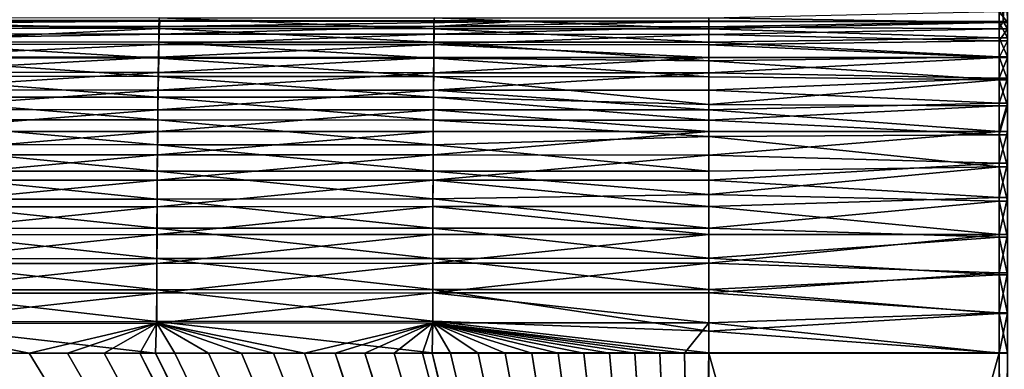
# Model space of a CAD drawing. Header units: metres. Extents: x -900 to 900, y -400 to 400.
# Tile 156 of 243: x -172 to 0, y 221 to 282. Entities that reach past the tile are written whole.
import ezdxf

# ---------------------------------------------------------------- set-up
doc = ezdxf.new("R2010")
doc.units = ezdxf.units.M

msp = doc.modelspace()

# ---------------------------------------------------------------- linework, layer by layer
at = {"layer": 'top'}
for points in [[(-0.734328, 294.453064, -341.548859), (-436.16037, 282.526184, -439.318207), (-0.734328, 281.912231, -444.318481)], [(-0.734328, 294.453064, -341.548859), (-0.734328, 281.912231, -444.318481), (-0.367164, 294.524323, -341.557587)], [(-0.367164, 294.524323, -341.557587), (-0.734328, 281.912231, -444.318481), (0, 281.912231, -444.318481)], [(0, 281.912231, -444.318481), (0, 294.387695, -341.540833), (-0.367164, 294.524323, -341.557587)], [(0, 281.912231, -444.318481), (0.734328, 281.912231, -444.318481), (0.367164, 294.524323, -341.557587)], [(0, 294.387695, -341.540833), (0, 281.912231, -444.318481), (0.367164, 294.524323, -341.557587)], [(-436.16037, 282.526184, -439.318207), (-243.616119, 282.115753, -442.661072), (-0.734328, 281.912231, -444.318481)], [(-147.64473, 280.701965, -460.404816), (-243.880829, 280.831604, -459.247711), (-243.79866, 282.737122, -453.956512)], [(-147.592819, 282.59903, -455.126678), (-147.64473, 280.701965, -460.404816), (-243.79866, 282.737122, -453.956512)], [(-99.55584, 280.665802, -460.740845), (-147.64473, 280.701965, -460.404816), (-147.592819, 282.59903, -455.126678)], [(-99.52784, 282.559448, -455.468018), (-99.55584, 280.665802, -460.740845), (-147.592819, 282.59903, -455.126678)], [(-51.480598, 280.656738, -460.860657), (-99.55584, 280.665802, -460.740845), (-99.52784, 282.559448, -455.468018)], [(-51.480598, 282.550995, -455.590149), (-51.480598, 280.656738, -460.860657), (-99.52784, 282.559448, -455.468018)], [(-0.734328, 283.677734, -451.457367), (-0.734328, 281.73056, -458.056976), (-51.480598, 282.550995, -455.590149)], [(-51.480598, 282.550995, -455.590149), (-0.734328, 281.73056, -458.056976), (-51.480598, 280.656738, -460.860657)], [(-0.734328, 281.73056, -458.056976), (-0.734328, 283.677734, -451.457367), (0.734328, 281.73056, -458.056976)], [(0.734328, 281.73056, -458.056976), (-0.734328, 283.677734, -451.457367), (0.734328, 283.677734, -451.457367)], [(-243.880829, 280.831604, -459.247711), (-147.64473, 280.701965, -460.404816), (-195.822052, 278.393402, -464.986938)], [(-243.720795, 281.230316, -447.895966), (-243.800171, 279.872437, -453.06662), (-147.545792, 281.086151, -449.080963)], [(-243.800171, 279.872437, -453.06662), (-147.595947, 279.733887, -454.238251), (-147.545792, 281.086151, -449.080963)], [(-147.49588, 281.969604, -443.851196), (-243.616119, 282.115753, -442.661072), (-243.720795, 281.230316, -447.895966)], [(-147.545792, 281.086151, -449.080963), (-147.49588, 281.969604, -443.851196), (-243.720795, 281.230316, -447.895966)], [(-0.734328, 281.912231, -444.318481), (-243.616119, 282.115753, -442.661072), (-147.49588, 281.969604, -443.851196)], [(-147.64473, 280.701965, -460.404816), (-147.695404, 278.342133, -465.493622), (-195.822052, 278.393402, -464.986938)], [(-99.583168, 278.310425, -465.82489), (-147.695404, 278.342133, -465.493622), (-147.64473, 280.701965, -460.404816)], [(-99.55584, 280.665802, -460.740845), (-99.583168, 278.310425, -465.82489), (-147.64473, 280.701965, -460.404816)], [(-147.545792, 281.086151, -449.080963), (-147.595947, 279.733887, -454.238251), (-99.5028, 281.044067, -449.428314)], [(-147.595947, 279.733887, -454.238251), (-99.529854, 279.694122, -454.5802), (-99.5028, 281.044067, -449.428314)], [(-85.230934, 281.919861, -444.2565), (-147.49588, 281.969604, -443.851196), (-147.545792, 281.086151, -449.080963)], [(-99.5028, 281.044067, -449.428314), (-85.230934, 281.919861, -444.2565), (-147.545792, 281.086151, -449.080963)], [(-147.49588, 281.969604, -443.851196), (-85.230934, 281.919861, -444.2565), (-0.734328, 281.912231, -444.318481)], [(-99.529854, 279.694122, -454.5802), (-51.480598, 281.028351, -449.568665), (-99.5028, 281.044067, -449.428314)], [(-51.480598, 279.680145, -454.719208), (-51.480598, 281.028351, -449.568665), (-99.529854, 279.694122, -454.5802)], [(-99.5028, 281.044067, -449.428314), (-51.480598, 281.912231, -444.318481), (-85.230934, 281.919861, -444.2565)], [(-51.480598, 281.028351, -449.568665), (-51.480598, 281.912231, -444.318481), (-99.5028, 281.044067, -449.428314)], [(-85.230934, 281.919861, -444.2565), (-51.480598, 281.912231, -444.318481), (-0.734328, 281.912231, -444.318481)], [(-51.480598, 281.912231, -444.318481), (-51.480598, 281.028351, -449.568665), (-0.734328, 281.912231, -444.318481)], [(-51.480598, 281.028351, -449.568665), (-0.734328, 280.630096, -451.298645), (-0.734328, 281.912231, -444.318481)], [(-0.734328, 281.73056, -458.056976), (-0.734328, 279.071777, -464.403412), (-51.480598, 280.656738, -460.860657)], [(-51.480598, 281.028351, -449.568665), (-51.480598, 279.680145, -454.719208), (-0.734328, 280.630096, -451.298645)], [(0, 281.912231, -444.318481), (-0.734328, 280.630096, -451.298645), (0.734328, 280.630096, -451.298645)], [(0, 281.912231, -444.318481), (-0.734328, 281.912231, -444.318481), (-0.734328, 280.630096, -451.298645)], [(-0.734328, 279.071777, -464.403412), (-0.734328, 281.73056, -458.056976), (0.734328, 279.071777, -464.403412)], [(0.734328, 279.071777, -464.403412), (-0.734328, 281.73056, -458.056976), (0.734328, 281.73056, -458.056976)], [(0.734328, 281.912231, -444.318481), (0, 281.912231, -444.318481), (0.734328, 280.630096, -451.298645)], [(-243.800171, 279.872437, -453.06662), (-243.878418, 278.058105, -458.104614), (-147.595947, 279.733887, -454.238251)], [(-243.878418, 278.058105, -458.104614), (-147.645386, 277.927612, -459.263794), (-147.595947, 279.733887, -454.238251)], [(-147.595947, 279.733887, -454.238251), (-147.645386, 277.927612, -459.263794), (-99.529854, 279.694122, -454.5802)], [(-147.645386, 277.927612, -459.263794), (-99.556511, 277.891113, -459.600677), (-99.529854, 279.694122, -454.5802)], [(-51.480598, 278.299469, -465.941437), (-99.583168, 278.310425, -465.82489), (-99.55584, 280.665802, -460.740845)], [(-99.556511, 277.891113, -459.600677), (-51.480598, 279.680145, -454.719208), (-99.529854, 279.694122, -454.5802)], [(-51.480598, 277.878326, -459.729095), (-51.480598, 279.680145, -454.719208), (-99.556511, 277.891113, -459.600677)], [(-51.480598, 280.656738, -460.860657), (-51.480598, 278.299469, -465.941437), (-99.55584, 280.665802, -460.740845)], [(-51.480598, 280.656738, -460.860657), (-0.734328, 279.071777, -464.403412), (-51.480598, 278.299469, -465.941437)], [(-51.480598, 279.680145, -454.719208), (-0.734328, 278.528534, -458.07724), (-0.734328, 280.630096, -451.298645)], [(-51.480598, 279.680145, -454.719208), (-51.480598, 277.878326, -459.729095), (-0.734328, 278.528534, -458.07724)], [(-0.734328, 279.071777, -464.403412), (-0.734328, 275.733459, -470.420227), (-51.480598, 278.299469, -465.941437)], [(0.734328, 278.528534, -458.07724), (0.734328, 280.630096, -451.298645), (-0.734328, 278.528534, -458.07724)], [(0.734328, 280.630096, -451.298645), (-0.734328, 280.630096, -451.298645), (-0.734328, 278.528534, -458.07724)], [(-0.734328, 275.733459, -470.420227), (-0.734328, 279.071777, -464.403412), (0.734328, 275.733459, -470.420227)], [(0.734328, 275.733459, -470.420227), (-0.734328, 279.071777, -464.403412), (0.734328, 279.071777, -464.403412)], [(-147.645386, 277.927612, -459.263794), (-243.878418, 278.058105, -458.104614), (-195.818375, 275.732666, -463.601074)], [(-195.822052, 278.393402, -464.986938), (-147.744354, 275.53598, -470.345093), (-195.887772, 275.580688, -469.843384)], [(-147.695404, 278.342133, -465.493622), (-147.744354, 275.53598, -470.345093), (-195.822052, 278.393402, -464.986938)], [(-147.693634, 275.680725, -464.10907), (-147.645386, 277.927612, -459.263794), (-195.818375, 275.732666, -463.601074)], [(-99.609573, 275.509644, -470.672363), (-147.744354, 275.53598, -470.345093), (-147.695404, 278.342133, -465.493622)], [(-99.583168, 278.310425, -465.82489), (-99.609573, 275.509644, -470.672363), (-147.695404, 278.342133, -465.493622)], [(-99.556511, 277.891113, -459.600677), (-147.645386, 277.927612, -459.263794), (-147.693634, 275.680725, -464.10907)], [(-99.582535, 275.648468, -464.441437), (-99.556511, 277.891113, -459.600677), (-147.693634, 275.680725, -464.10907)], [(-51.480598, 275.039917, -471.49823), (-99.609573, 275.509644, -470.672363), (-99.583168, 278.310425, -465.82489)], [(-51.480598, 278.299469, -465.941437), (-51.480598, 275.039917, -471.49823), (-99.583168, 278.310425, -465.82489)], [(-51.480598, 275.637238, -464.558502), (-99.556511, 277.891113, -459.600677), (-99.582535, 275.648468, -464.441437)], [(-51.480598, 275.637238, -464.558502), (-51.480598, 277.878326, -459.729095), (-99.556511, 277.891113, -459.600677)], [(-51.480598, 277.878326, -459.729095), (-0.734328, 275.637238, -464.558502), (-0.734328, 278.528534, -458.07724)], [(-51.480598, 278.299469, -465.941437), (-0.734328, 275.733459, -470.420227), (-51.480598, 275.039917, -471.49823)], [(-51.480598, 277.878326, -459.729095), (-51.480598, 275.637238, -464.558502), (-0.734328, 275.637238, -464.558502)], [(0.734328, 275.637238, -464.558502), (0.734328, 278.528534, -458.07724), (-0.734328, 275.637238, -464.558502)], [(0.734328, 278.528534, -458.07724), (-0.734328, 278.528534, -458.07724), (-0.734328, 275.637238, -464.558502)], [(-195.887772, 275.580688, -469.843384), (-147.791214, 272.309052, -474.922913), (-195.950668, 272.346191, -474.42511)], [(-147.744354, 275.53598, -470.345093), (-147.791214, 272.309052, -474.922913), (-195.887772, 275.580688, -469.843384)], [(-195.818375, 275.732666, -463.601074), (-195.880951, 273.054565, -468.225098), (-147.693634, 275.680725, -464.10907)], [(-195.880951, 273.054565, -468.225098), (-147.74025, 273.00885, -468.728394), (-147.693634, 275.680725, -464.10907)], [(-99.63485, 272.288879, -475.246948), (-147.791214, 272.309052, -474.922913), (-147.744354, 275.53598, -470.345093)], [(-99.609573, 275.509644, -470.672363), (-99.63485, 272.288879, -475.246948), (-147.744354, 275.53598, -470.345093)], [(-147.693634, 275.680725, -464.10907), (-147.74025, 273.00885, -468.728394), (-99.582535, 275.648468, -464.441437)], [(-147.74025, 273.00885, -468.728394), (-99.607681, 272.98172, -469.056915), (-99.582535, 275.648468, -464.441437)], [(-51.480598, 272.283295, -475.36142), (-99.63485, 272.288879, -475.246948), (-99.609573, 275.509644, -470.672363)], [(-51.480598, 275.039917, -471.49823), (-51.480598, 272.283295, -475.36142), (-99.609573, 275.509644, -470.672363)], [(-99.607681, 272.98172, -469.056915), (-51.480598, 275.637238, -464.558502), (-99.582535, 275.648468, -464.441437)], [(-51.480598, 272.974701, -469.169006), (-51.480598, 275.637238, -464.558502), (-99.607681, 272.98172, -469.056915)], [(-0.734328, 275.733459, -470.420227), (-0.734328, 271.755768, -476.034912), (-51.480598, 275.039917, -471.49823)], [(-51.480598, 275.637238, -464.558502), (-51.480598, 272.974701, -469.169006), (-0.734328, 275.637238, -464.558502)], [(-0.734328, 275.637238, -464.558502), (-51.480598, 272.974701, -469.169006), (-0.734328, 271.997101, -470.650787)], [(-0.734328, 271.755768, -476.034912), (-0.734328, 275.733459, -470.420227), (0.734328, 271.755768, -476.034912)], [(0.734328, 271.755768, -476.034912), (-0.734328, 275.733459, -470.420227), (0.734328, 275.733459, -470.420227)], [(0.734328, 271.997101, -470.650787), (0.734328, 275.637238, -464.558502), (-0.734328, 271.997101, -470.650787)], [(0.734328, 275.637238, -464.558502), (-0.734328, 275.637238, -464.558502), (-0.734328, 271.997101, -470.650787)], [(-51.480598, 275.039917, -471.49823), (-0.734328, 271.755768, -476.034912), (-51.480598, 272.283295, -475.36142)], [(-195.950668, 272.346191, -474.42511), (-147.835632, 268.689209, -479.193542), (-196.010284, 268.717926, -478.698578)], [(-147.791214, 272.309052, -474.922913), (-147.835632, 268.689209, -479.193542), (-195.950668, 272.346191, -474.42511)], [(-147.74025, 273.00885, -468.728394), (-195.880951, 273.054565, -468.225098), (-195.940842, 269.974884, -472.587585)], [(-147.784866, 269.936371, -473.087128), (-147.74025, 273.00885, -468.728394), (-195.940842, 269.974884, -472.587585)], [(-99.658813, 268.675903, -479.51532), (-147.835632, 268.689209, -479.193542), (-147.791214, 272.309052, -474.922913)], [(-99.63485, 272.288879, -475.246948), (-99.658813, 268.675903, -479.51532), (-147.791214, 272.309052, -474.922913)], [(-99.607681, 272.98172, -469.056915), (-147.74025, 273.00885, -468.728394), (-147.784866, 269.936371, -473.087128)], [(-99.631752, 269.9151, -473.412598), (-99.607681, 272.98172, -469.056915), (-147.784866, 269.936371, -473.087128)], [(-51.480598, 267.427307, -480.93576), (-99.658813, 268.675903, -479.51532), (-99.63485, 272.288879, -475.246948)], [(-51.480598, 272.283295, -475.36142), (-51.480598, 267.427307, -480.93576), (-99.63485, 272.288879, -475.246948)], [(-99.631752, 269.9151, -473.412598), (-51.480598, 272.974701, -469.169006), (-99.607681, 272.98172, -469.056915)], [(-51.480598, 269.911896, -473.523865), (-51.480598, 272.974701, -469.169006), (-99.631752, 269.9151, -473.412598)], [(-51.480598, 272.974701, -469.169006), (-51.480598, 269.911896, -473.523865), (-0.734328, 271.997101, -470.650787)], [(-0.734328, 271.755768, -476.034912), (-51.480598, 267.427307, -480.93576), (-51.480598, 272.283295, -475.36142)], [(-0.734328, 271.997101, -470.650787), (-51.480598, 269.911896, -473.523865), (-0.734328, 267.659607, -476.267914)], [(-0.734328, 271.755768, -476.034912), (-0.734328, 267.186676, -481.179779), (-51.480598, 267.427307, -480.93576)], [(0.734328, 267.659607, -476.267914), (0.734328, 271.997101, -470.650787), (-0.734328, 267.659607, -476.267914)], [(0.734328, 271.997101, -470.650787), (-0.734328, 271.997101, -470.650787), (-0.734328, 267.659607, -476.267914)], [(0.734328, 267.186676, -481.179779), (-0.734328, 267.186676, -481.179779), (-0.734328, 271.755768, -476.034912)], [(0.734328, 267.186676, -481.179779), (-0.734328, 271.755768, -476.034912), (0.734328, 271.755768, -476.034912)], [(-196.010284, 268.717926, -478.698578), (-147.877274, 264.704254, -483.123627), (-196.066162, 264.723907, -482.630188)], [(-147.835632, 268.689209, -479.193542), (-147.877274, 264.704254, -483.123627), (-196.010284, 268.717926, -478.698578)], [(-147.784866, 269.936371, -473.087128), (-195.940842, 269.974884, -472.587585), (-195.997604, 266.520264, -476.656555)], [(-147.827164, 266.489746, -477.153412), (-147.784866, 269.936371, -473.087128), (-195.997604, 266.520264, -476.656555)], [(-99.681282, 264.698425, -483.444122), (-147.877274, 264.704254, -483.123627), (-147.835632, 268.689209, -479.193542)], [(-99.658813, 268.675903, -479.51532), (-99.681282, 264.698425, -483.444122), (-147.835632, 268.689209, -479.193542)], [(-99.631752, 269.9151, -473.412598), (-147.784866, 269.936371, -473.087128), (-147.827164, 266.489746, -477.153412)], [(-99.654572, 266.475037, -477.476715), (-99.631752, 269.9151, -473.412598), (-147.827164, 266.489746, -477.153412)], [(-51.480598, 264.697327, -483.556458), (-99.681282, 264.698425, -483.444122), (-99.658813, 268.675903, -479.51532)], [(-51.480598, 267.427307, -480.93576), (-51.480598, 264.697327, -483.556458), (-99.658813, 268.675903, -479.51532)], [(-51.480598, 266.473236, -477.588501), (-99.631752, 269.9151, -473.412598), (-99.654572, 266.475037, -477.476715)], [(-51.480598, 266.473236, -477.588501), (-51.480598, 269.911896, -473.523865), (-99.631752, 269.9151, -473.412598)], [(-51.480598, 269.911896, -473.523865), (-51.480598, 266.473236, -477.588501), (-0.734328, 267.659607, -476.267914)], [(-0.734328, 267.659607, -476.267914), (-51.480598, 266.473236, -477.588501), (-0.734328, 262.686035, -481.330536)], [(-0.734328, 267.186676, -481.179779), (-51.480598, 264.697327, -483.556458), (-51.480598, 267.427307, -480.93576)], [(-0.734328, 267.186676, -481.179779), (-0.734328, 262.081238, -485.792908), (-51.480598, 264.697327, -483.556458)], [(0.734328, 262.686035, -481.330536), (0.734328, 267.659607, -476.267914), (-0.734328, 262.686035, -481.330536)], [(0.734328, 267.659607, -476.267914), (-0.734328, 267.659607, -476.267914), (-0.734328, 262.686035, -481.330536)], [(0.734328, 262.081238, -485.792908), (-0.734328, 262.081238, -485.792908), (0.734328, 267.186676, -481.179779)], [(-0.734328, 262.081238, -485.792908), (-0.734328, 267.186676, -481.179779), (0.734328, 267.186676, -481.179779)], [(-147.827164, 266.489746, -477.153412), (-195.997604, 266.520264, -476.656555), (-196.050812, 262.717346, -480.400024)], [(-147.866806, 262.695526, -480.895416), (-147.827164, 266.489746, -477.153412), (-196.050812, 262.717346, -480.400024)], [(-99.654572, 266.475037, -477.476715), (-147.827164, 266.489746, -477.153412), (-147.866806, 262.695526, -480.895416)], [(-99.675964, 262.687897, -481.217529), (-99.654572, 266.475037, -477.476715), (-147.866806, 262.695526, -480.895416)], [(-51.480598, 262.686035, -481.330536), (-99.654572, 266.475037, -477.476715), (-99.675964, 262.687897, -481.217529)], [(-51.480598, 262.686035, -481.330536), (-51.480598, 266.473236, -477.588501), (-99.654572, 266.475037, -477.476715)], [(-51.480598, 266.473236, -477.588501), (-51.480598, 262.686035, -481.330536), (-0.734328, 262.686035, -481.330536)], [(-196.066162, 264.723907, -482.630188), (-147.915787, 260.383484, -486.681152), (-196.117828, 260.393433, -486.187958)], [(-147.877274, 264.704254, -483.123627), (-147.915787, 260.383484, -486.681152), (-196.066162, 264.723907, -482.630188)], [(-99.702065, 260.385559, -487.001526), (-147.915787, 260.383484, -486.681152), (-147.877274, 264.704254, -483.123627)], [(-99.681282, 264.698425, -483.444122), (-99.702065, 260.385559, -487.001526), (-147.877274, 264.704254, -483.123627)], [(-51.480598, 261.814178, -486.007629), (-99.702065, 260.385559, -487.001526), (-99.681282, 264.698425, -483.444122)], [(-51.480598, 264.697327, -483.556458), (-51.480598, 261.814178, -486.007629), (-99.681282, 264.698425, -483.444122)], [(-0.734328, 262.081238, -485.792908), (-51.480598, 261.814178, -486.007629), (-51.480598, 264.697327, -483.556458)], [(-196.050812, 262.717346, -480.400024), (-196.100006, 258.594147, -483.787537), (-147.866806, 262.695526, -480.895416)], [(-196.100006, 258.594147, -483.787537), (-147.903488, 258.581543, -484.282715), (-147.866806, 262.695526, -480.895416)], [(-147.866806, 262.695526, -480.895416), (-147.903488, 258.581543, -484.282715), (-99.675964, 262.687897, -481.217529)], [(-147.903488, 258.581543, -484.282715), (-99.695755, 258.581421, -484.604675), (-99.675964, 262.687897, -481.217529)], [(-51.480598, 261.814178, -486.007629), (-51.480598, 255.777634, -490.275421), (-99.702065, 260.385559, -487.001526)], [(-99.695755, 258.581421, -484.604675), (-51.480598, 262.686035, -481.330536), (-99.675964, 262.687897, -481.217529)], [(-51.480598, 258.580444, -484.720184), (-51.480598, 262.686035, -481.330536), (-99.695755, 258.581421, -484.604675)], [(-0.734328, 262.686035, -481.330536), (-51.480598, 262.686035, -481.330536), (-51.480598, 258.580444, -484.720184)], [(-0.734328, 262.686035, -481.330536), (-51.480598, 258.580444, -484.720184), (-0.734328, 257.146729, -485.767029)], [(-0.734328, 262.081238, -485.792908), (-0.734328, 256.500977, -489.818665), (-51.480598, 261.814178, -486.007629)], [(-0.734328, 256.500977, -489.818665), (-51.480598, 255.777634, -490.275421), (-51.480598, 261.814178, -486.007629)], [(0.734328, 257.146729, -485.767029), (0.734328, 262.686035, -481.330536), (-0.734328, 257.146729, -485.767029)], [(0.734328, 262.686035, -481.330536), (-0.734328, 262.686035, -481.330536), (-0.734328, 257.146729, -485.767029)], [(-0.734328, 256.500977, -489.818665), (-0.734328, 262.081238, -485.792908), (0.734328, 256.500977, -489.818665)], [(-0.734328, 262.081238, -485.792908), (0.734328, 262.081238, -485.792908), (0.734328, 256.500977, -489.818665)], [(-196.117828, 260.393433, -486.187958), (-147.950897, 255.761642, -489.840424), (-196.164917, 255.76152, -489.346008)], [(-147.915787, 260.383484, -486.681152), (-147.950897, 255.761642, -489.840424), (-196.117828, 260.393433, -486.187958)], [(-99.721016, 255.771912, -490.161804), (-147.950897, 255.761642, -489.840424), (-147.915787, 260.383484, -486.681152)], [(-99.702065, 260.385559, -487.001526), (-99.721016, 255.771912, -490.161804), (-147.915787, 260.383484, -486.681152)], [(-51.480598, 255.777634, -490.275421), (-99.721016, 255.771912, -490.161804), (-99.702065, 260.385559, -487.001526)], [(-196.100006, 258.594147, -483.787537), (-196.144836, 254.183884, -486.794464), (-147.903488, 258.581543, -484.282715)], [(-196.144836, 254.183884, -486.794464), (-147.93692, 254.180862, -487.290802), (-147.903488, 258.581543, -484.282715)], [(-147.903488, 258.581543, -484.282715), (-147.93692, 254.180862, -487.290802), (-99.695755, 258.581421, -484.604675)], [(-147.93692, 254.180862, -487.290802), (-99.713806, 254.188568, -487.613739), (-99.695755, 258.581421, -484.604675)], [(-99.713806, 254.188568, -487.613739), (-51.480598, 258.580444, -484.720184), (-99.695755, 258.581421, -484.604675)], [(-99.713806, 254.188568, -487.613739), (-51.480598, 254.189133, -487.730499), (-51.480598, 258.580444, -484.720184)], [(-51.480598, 258.580444, -484.720184), (-51.480598, 254.189133, -487.730499), (-0.734328, 257.146729, -485.767029)], [(-0.734328, 257.146729, -485.767029), (-51.480598, 254.189133, -487.730499), (-0.734328, 251.12001, -489.514679)], [(0.734328, 251.12001, -489.514679), (0.734328, 257.146729, -485.767029), (-0.734328, 251.12001, -489.514679)], [(0.734328, 257.146729, -485.767029), (-0.734328, 257.146729, -485.767029), (-0.734328, 251.12001, -489.514679)], [(-196.164917, 255.76152, -489.346008), (-147.98233, 250.874863, -492.577179), (-196.207047, 250.864456, -492.080078)], [(-147.950897, 255.761642, -489.840424), (-147.98233, 250.874863, -492.577179), (-196.164917, 255.76152, -489.346008)], [(-99.737991, 250.893524, -492.900757), (-147.98233, 250.874863, -492.577179), (-147.950897, 255.761642, -489.840424)], [(-99.721016, 255.771912, -490.161804), (-99.737991, 250.893524, -492.900757), (-147.950897, 255.761642, -489.840424)], [(-51.480598, 251.655655, -492.627533), (-99.737991, 250.893524, -492.900757), (-99.721016, 255.771912, -490.161804)], [(-51.480598, 255.777634, -490.275421), (-51.480598, 251.655655, -492.627533), (-99.721016, 255.771912, -490.161804)], [(-51.480598, 255.777634, -490.275421), (-0.734328, 256.500977, -489.818665), (-51.480598, 251.655655, -492.627533)], [(-0.734328, 256.500977, -489.818665), (-0.734328, 250.513062, -493.208588), (-51.480598, 251.655655, -492.627533)], [(-0.734328, 250.513062, -493.208588), (-0.734328, 256.500977, -489.818665), (0.734328, 250.513062, -493.208588)], [(-0.734328, 256.500977, -489.818665), (0.734328, 256.500977, -489.818665), (0.734328, 250.513062, -493.208588)], [(-196.144836, 254.183884, -486.794464), (-196.184967, 249.521164, -489.397705), (-147.93692, 254.180862, -487.290802)], [(-196.184967, 249.521164, -489.397705), (-147.966843, 249.527939, -489.896576), (-147.93692, 254.180862, -487.290802)], [(-147.93692, 254.180862, -487.290802), (-147.966843, 249.527939, -489.896576), (-99.713806, 254.188568, -487.613739)], [(-147.966843, 249.527939, -489.896576), (-99.729965, 249.543625, -490.221619), (-99.713806, 254.188568, -487.613739)], [(-99.729965, 249.543625, -490.221619), (-51.480598, 249.547028, -490.337524), (-99.713806, 254.188568, -487.613739)], [(-51.480598, 249.547028, -490.337524), (-51.480598, 254.189133, -487.730499), (-99.713806, 254.188568, -487.613739)], [(-51.480598, 254.189133, -487.730499), (-51.480598, 249.547028, -490.337524), (-0.734328, 251.12001, -489.514679)], [(-51.480598, 251.655655, -492.627533), (-51.480598, 245.797989, -495.308838), (-99.737991, 250.893524, -492.900757)], [(-51.480598, 251.655655, -492.627533), (-0.734328, 250.513062, -493.208588), (-51.480598, 245.797989, -495.308838)], [(-196.207047, 250.864456, -492.080078), (-148.009827, 245.759293, -494.867157), (-196.243881, 245.738586, -494.365845)], [(-147.98233, 250.874863, -492.577179), (-148.009827, 245.759293, -494.867157), (-196.207047, 250.864456, -492.080078)], [(-99.752846, 245.786362, -495.194183), (-148.009827, 245.759293, -494.867157), (-147.98233, 250.874863, -492.577179)], [(-99.737991, 250.893524, -492.900757), (-99.752846, 245.786362, -495.194183), (-147.98233, 250.874863, -492.577179)], [(-51.480598, 245.797989, -495.308838), (-99.752846, 245.786362, -495.194183), (-99.737991, 250.893524, -492.900757)], [(-0.734328, 251.12001, -489.514679), (-51.480598, 249.547028, -490.337524), (-0.734328, 244.691086, -492.520508)], [(-0.734328, 250.513062, -493.208588), (-0.734328, 244.189697, -495.921814), (-51.480598, 245.797989, -495.308838)], [(0.734328, 244.691086, -492.520508), (0.734328, 251.12001, -489.514679), (-0.734328, 244.691086, -492.520508)], [(0.734328, 251.12001, -489.514679), (-0.734328, 251.12001, -489.514679), (-0.734328, 244.691086, -492.520508)], [(-0.734328, 244.189697, -495.921814), (-0.734328, 250.513062, -493.208588), (0.734328, 244.189697, -495.921814)], [(-0.734328, 250.513062, -493.208588), (0.734328, 250.513062, -493.208588), (0.734328, 244.189697, -495.921814)], [(-196.184967, 249.521164, -489.397705), (-196.220032, 244.640594, -491.574066), (-147.966843, 249.527939, -489.896576)], [(-196.220032, 244.640594, -491.574066), (-147.993027, 244.657166, -492.076965), (-147.966843, 249.527939, -489.896576)], [(-147.993027, 244.657166, -492.076965), (-99.74411, 244.680878, -492.405304), (-99.729965, 249.543625, -490.221619)], [(-147.966843, 249.527939, -489.896576), (-147.993027, 244.657166, -492.076965), (-99.729965, 249.543625, -490.221619)], [(-99.74411, 244.680878, -492.405304), (-51.480598, 244.691086, -492.520508), (-99.729965, 249.543625, -490.221619)], [(-99.729965, 249.543625, -490.221619), (-51.480598, 244.691086, -492.520508), (-51.480598, 249.547028, -490.337524)], [(-51.480598, 249.547028, -490.337524), (-51.480598, 244.691086, -492.520508), (-0.734328, 244.691086, -492.520508)], [(-196.243881, 245.738586, -494.365845), (-148.033127, 240.453751, -496.68869), (-196.27507, 240.422913, -496.18158)], [(-196.249725, 239.5793, -493.302917), (-148.015213, 239.60553, -493.81134), (-147.993027, 244.657166, -492.076965)], [(-196.220032, 244.640594, -491.574066), (-196.249725, 239.5793, -493.302917), (-147.993027, 244.657166, -492.076965)], [(-148.009827, 245.759293, -494.867157), (-148.033127, 240.453751, -496.68869), (-196.243881, 245.738586, -494.365845)], [(-99.765442, 240.48909, -497.020447), (-148.033127, 240.453751, -496.68869), (-148.009827, 245.759293, -494.867157)], [(-148.015213, 239.60553, -493.81134), (-99.74411, 244.680878, -492.405304), (-147.993027, 244.657166, -492.076965)], [(-148.015213, 239.60553, -493.81134), (-99.756104, 239.637115, -494.144196), (-99.74411, 244.680878, -492.405304)], [(-99.752846, 245.786362, -495.194183), (-99.765442, 240.48909, -497.020447), (-148.009827, 245.759293, -494.867157)], [(-51.480598, 240.504913, -497.140625), (-99.765442, 240.48909, -497.020447), (-99.752846, 245.786362, -495.194183)], [(-99.756104, 239.637115, -494.144196), (-51.480598, 244.691086, -492.520508), (-99.74411, 244.680878, -492.405304)], [(-51.480598, 239.659927, -494.262085), (-51.480598, 244.691086, -492.520508), (-99.756104, 239.637115, -494.144196)], [(-51.480598, 245.797989, -495.308838), (-51.480598, 240.504913, -497.140625), (-99.752846, 245.786362, -495.194183)], [(-51.480598, 245.797989, -495.308838), (-0.734328, 244.189697, -495.921814), (-51.480598, 240.504913, -497.140625)], [(-0.734328, 244.691086, -492.520508), (-51.480598, 244.691086, -492.520508), (-51.480598, 239.659927, -494.262085)], [(-0.734328, 244.691086, -492.520508), (-51.480598, 239.659927, -494.262085), (-0.734328, 237.950821, -494.742035)], [(0.734328, 237.950821, -494.742035), (0.734328, 244.691086, -492.520508), (-0.734328, 237.950821, -494.742035)], [(0.734328, 244.691086, -492.520508), (-0.734328, 244.691086, -492.520508), (-0.734328, 237.950821, -494.742035)], [(-0.734328, 244.189697, -495.921814), (-0.734328, 237.607071, -497.925629), (-51.480598, 240.504913, -497.140625)], [(-0.734328, 237.607071, -497.925629), (-0.734328, 244.189697, -495.921814), (0.734328, 237.607071, -497.925629)], [(-0.734328, 244.189697, -495.921814), (0.734328, 244.189697, -495.921814), (0.734328, 237.607071, -497.925629)], [(-196.27507, 240.422913, -496.18158), (-148.052063, 235.00769, -498.030457), (-196.300385, 234.967087, -497.515991)], [(-148.033127, 240.453751, -496.68869), (-148.052063, 235.00769, -498.030457), (-196.27507, 240.422913, -496.18158)], [(-196.273834, 234.384567, -494.573486), (-148.015213, 239.60553, -493.81134), (-196.249725, 239.5793, -493.302917)], [(-196.273834, 234.384567, -494.573486), (-148.033249, 234.42009, -495.088898), (-148.015213, 239.60553, -493.81134)], [(-99.775696, 235.05101, -498.368195), (-148.052063, 235.00769, -498.030457), (-148.033127, 240.453751, -496.68869)], [(-148.033249, 234.42009, -495.088898), (-99.756104, 239.637115, -494.144196), (-148.015213, 239.60553, -493.81134)], [(-99.756104, 239.637115, -494.144196), (-148.033249, 234.42009, -495.088898), (-99.765869, 234.459259, -495.427429)], [(-99.765442, 240.48909, -497.020447), (-99.775696, 235.05101, -498.368195), (-148.033127, 240.453751, -496.68869)], [(-51.480598, 235.069946, -498.492584), (-99.775696, 235.05101, -498.368195), (-99.765442, 240.48909, -497.020447)], [(-99.765869, 234.459259, -495.427429), (-51.480598, 234.493591, -495.548401), (-51.480598, 239.659927, -494.262085)], [(-99.765869, 234.459259, -495.427429), (-51.480598, 239.659927, -494.262085), (-99.756104, 239.637115, -494.144196)], [(-51.480598, 240.504913, -497.140625), (-51.480598, 235.069946, -498.492584), (-99.765442, 240.48909, -497.020447)], [(-51.480598, 240.504913, -497.140625), (-0.734328, 237.607071, -497.925629), (-51.480598, 235.069946, -498.492584)], [(-51.480598, 239.659927, -494.262085), (-51.480598, 234.493591, -495.548401), (-0.734328, 237.950821, -494.742035)], [(-0.734328, 237.950821, -494.742035), (-51.480598, 234.493591, -495.548401), (-0.734328, 230.994522, -496.147827)], [(0.734328, 230.994522, -496.147827), (0.734328, 237.950821, -494.742035), (-0.734328, 230.994522, -496.147827)], [(0.734328, 237.950821, -494.742035), (-0.734328, 237.950821, -494.742035), (-0.734328, 230.994522, -496.147827)], [(-0.734328, 237.607071, -497.925629), (-0.734328, 230.844467, -499.195892), (-51.480598, 235.069946, -498.492584)], [(-0.734328, 230.844467, -499.195892), (-0.734328, 237.607071, -497.925629), (0.734328, 230.844467, -499.195892)], [(-0.734328, 237.607071, -497.925629), (0.734328, 237.607071, -497.925629), (0.734328, 230.844467, -499.195892)], [(-196.300385, 234.967087, -497.515991), (-148.066498, 229.473236, -498.883636), (-196.319656, 229.423492, -498.360382)], [(-148.052063, 235.00769, -498.030457), (-148.066498, 229.473236, -498.883636), (-196.300385, 234.967087, -497.515991)], [(-196.292191, 229.106262, -495.377472), (-148.033249, 234.42009, -495.088898), (-196.273834, 234.384567, -494.573486)], [(-148.046997, 229.150482, -495.901245), (-148.033249, 234.42009, -495.088898), (-196.292191, 229.106262, -495.377472)], [(-99.783524, 229.524017, -499.228546), (-148.066498, 229.473236, -498.883636), (-148.052063, 235.00769, -498.030457)], [(-99.775696, 235.05101, -498.368195), (-99.783524, 229.524017, -499.228546), (-148.052063, 235.00769, -498.030457)], [(-148.033249, 234.42009, -495.088898), (-148.046997, 229.150482, -495.901245), (-99.765869, 234.459259, -495.427429)], [(-99.765869, 234.459259, -495.427429), (-148.046997, 229.150482, -495.901245), (-99.773323, 229.196762, -496.246613)], [(-51.480598, 227.750671, -499.524902), (-99.783524, 229.524017, -499.228546), (-99.775696, 235.05101, -498.368195)], [(-51.480598, 235.069946, -498.492584), (-51.480598, 227.750671, -499.524902), (-99.775696, 235.05101, -498.368195)], [(-99.773323, 229.196762, -496.246613), (-51.480598, 229.23317, -496.369232), (-99.765869, 234.459259, -495.427429)], [(-51.480598, 229.23317, -496.369232), (-51.480598, 234.493591, -495.548401), (-99.765869, 234.459259, -495.427429)], [(-51.480598, 235.069946, -498.492584), (-0.734328, 230.844467, -499.195892), (-51.480598, 227.750671, -499.524902)], [(-51.480598, 234.493591, -495.548401), (-51.480598, 229.23317, -496.369232), (-0.734328, 230.994522, -496.147827)], [(-0.734328, 230.994522, -496.147827), (-51.480598, 229.23317, -496.369232), (-0.734328, 223.920547, -496.718018)], [(-0.734328, 230.844467, -499.195892), (-0.734328, 223.983383, -499.717346), (-51.480598, 227.750671, -499.524902)], [(0.734328, 223.920547, -496.718018), (0.734328, 230.994522, -496.147827), (-0.734328, 223.920547, -496.718018)], [(0.734328, 230.994522, -496.147827), (-0.734328, 230.994522, -496.147827), (-0.734328, 223.920547, -496.718018)], [(-0.734328, 223.983383, -499.717346), (-0.734328, 230.844467, -499.195892), (0.734328, 223.983383, -499.717346)], [(-0.734328, 230.844467, -499.195892), (0.734328, 230.844467, -499.195892), (0.734328, 223.983383, -499.717346)], [(-196.53624, 223.843063, -498.702637), (-196.319656, 229.423492, -498.360382), (-148.24852, 223.902283, -499.237854)], [(-196.319656, 229.423492, -498.360382), (-148.066498, 229.473236, -498.883636), (-148.24852, 223.902283, -499.237854)], [(-196.292191, 229.106262, -495.377472), (-170.330551, 223.921631, -496.034607), (-148.046997, 229.150482, -495.901245)], [(-196.292191, 229.106262, -495.377472), (-177.227066, 223.916687, -495.958771), (-170.330551, 223.921631, -496.034607)], [(-170.330551, 223.921631, -496.034607), (-163.653763, 223.925415, -496.104797), (-148.046997, 229.150482, -495.901245)], [(-148.046997, 229.150482, -495.901245), (-163.653763, 223.925415, -496.104797), (-157.245605, 223.928207, -496.169067)], [(-157.245605, 223.928207, -496.169067), (-150.969315, 223.930222, -496.229004), (-148.046997, 229.150482, -495.901245)], [(-150.969315, 223.930222, -496.229004), (-144.895065, 223.931534, -496.284088), (-148.046997, 229.150482, -495.901245)], [(-148.24852, 223.902283, -499.237854), (-148.066498, 229.473236, -498.883636), (-99.888733, 223.959961, -499.592224)], [(-148.066498, 229.473236, -498.883636), (-99.783524, 229.524017, -499.228546), (-99.888733, 223.959961, -499.592224)], [(-148.046997, 229.150482, -495.901245), (-122.176949, 223.932129, -496.463501), (-99.773323, 229.196762, -496.246613)], [(-148.046997, 229.150482, -495.901245), (-144.895065, 223.931534, -496.284088), (-139.012238, 223.932297, -496.334656)], [(-139.012238, 223.932297, -496.334656), (-133.239151, 223.932587, -496.381531), (-148.046997, 229.150482, -495.901245)], [(-133.239151, 223.932587, -496.381531), (-127.641586, 223.93251, -496.424286), (-148.046997, 229.150482, -495.901245)], [(-148.046997, 229.150482, -495.901245), (-127.641586, 223.93251, -496.424286), (-122.176949, 223.932129, -496.463501)], [(-122.176949, 223.932129, -496.463501), (-116.845192, 223.931503, -496.499237), (-99.773323, 229.196762, -496.246613)], [(-99.773323, 229.196762, -496.246613), (-116.845192, 223.931503, -496.499237), (-111.634109, 223.93071, -496.531738)], [(-111.634109, 223.93071, -496.531738), (-106.536087, 223.929779, -496.561157), (-99.773323, 229.196762, -496.246613)], [(-106.536087, 223.929779, -496.561157), (-101.537613, 223.928757, -496.587677), (-99.773323, 229.196762, -496.246613)], [(-99.773323, 229.196762, -496.246613), (-101.537613, 223.928757, -496.587677), (-96.642334, 223.927689, -496.611389)], [(-99.888733, 223.959961, -499.592224), (-99.783524, 229.524017, -499.228546), (-51.480598, 223.983383, -499.717346)], [(-99.783524, 229.524017, -499.228546), (-51.480598, 227.750671, -499.524902), (-51.480598, 223.983383, -499.717346)], [(-51.480598, 229.23317, -496.369232), (-99.773323, 229.196762, -496.246613), (-55.760403, 223.920654, -496.71701)], [(-96.642334, 223.927689, -496.611389), (-91.833, 223.92662, -496.632477), (-99.773323, 229.196762, -496.246613)], [(-91.833, 223.92662, -496.632477), (-87.08905, 223.925552, -496.651093), (-99.773323, 229.196762, -496.246613)], [(-99.773323, 229.196762, -496.246613), (-87.08905, 223.925552, -496.651093), (-82.422638, 223.92453, -496.667236)], [(-82.422638, 223.92453, -496.667236), (-77.854004, 223.923599, -496.680969), (-99.773323, 229.196762, -496.246613)], [(-77.854004, 223.923599, -496.680969), (-73.337585, 223.922745, -496.692444), (-99.773323, 229.196762, -496.246613)], [(-99.773323, 229.196762, -496.246613), (-73.337585, 223.922745, -496.692444), (-68.871628, 223.921997, -496.701752)], [(-68.871628, 223.921997, -496.701752), (-64.454468, 223.921387, -496.708923), (-99.773323, 229.196762, -496.246613)], [(-64.454468, 223.921387, -496.708923), (-60.084557, 223.920929, -496.713989), (-99.773323, 229.196762, -496.246613)], [(-99.773323, 229.196762, -496.246613), (-60.084557, 223.920929, -496.713989), (-55.760403, 223.920654, -496.71701)], [(-51.480598, 223.920547, -496.718018), (-51.480598, 229.23317, -496.369232), (-55.760403, 223.920654, -496.71701)], [(-51.480598, 229.23317, -496.369232), (-51.480598, 223.920547, -496.718018), (-0.734328, 223.920547, -496.718018)], [(-51.480598, 227.750671, -499.524902), (-0.734328, 223.983383, -499.717346), (-51.480598, 223.983383, -499.717346)], [(-520.393921, 188.45813, -493.390167), (-437.335358, 223.870071, -494.717072), (-62.849209, 35.558052, -503.495331)], [(-62.849209, 35.558052, -503.495331), (-437.335358, 223.870071, -494.717072), (-62.116249, 37.232742, -503.495331)], [(-437.335358, 223.870071, -494.717072), (-341.090759, 223.79567, -496.466583), (-62.116249, 37.232742, -503.495331)], [(-224.860184, 223.857224, -495.351349), (-234.052185, 223.84288, -495.219543), (-59.888885, 39.988377, -500.496002)], [(-216.064621, 223.870514, -495.47348), (-224.860184, 223.857224, -495.351349), (-59.888885, 39.988377, -500.496002)], [(-207.658188, 223.882553, -495.586273), (-216.064621, 223.870514, -495.47348), (-59.888885, 39.988377, -500.496002)], [(-59.888885, 39.988377, -500.496002), (-199.592087, 223.893265, -495.690674), (-207.658188, 223.882553, -495.586273)], [(-191.833008, 223.902557, -495.787354), (-199.592087, 223.893265, -495.690674), (-59.888885, 39.988377, -500.496002)], [(-148.24852, 223.902283, -499.237854), (-58.54258, 41.33704, -503.495331), (-196.53624, 223.843063, -498.702637)], [(-184.385513, 223.91037, -495.876526), (-191.833008, 223.902557, -495.787354), (-58.541344, 41.173954, -500.496002)], [(-58.541344, 41.173954, -500.496002), (-191.833008, 223.902557, -495.787354), (-59.888885, 39.988377, -500.496002)], [(-177.227066, 223.916687, -495.958771), (-184.385513, 223.91037, -495.876526), (-58.541344, 41.173954, -500.496002)], [(-170.330551, 223.921631, -496.034607), (-177.227066, 223.916687, -495.958771), (-58.541344, 41.173954, -500.496002)], [(-163.653763, 223.925415, -496.104797), (-170.330551, 223.921631, -496.034607), (-58.541344, 41.173954, -500.496002)], [(-58.541344, 41.173954, -500.496002), (-157.245605, 223.928207, -496.169067), (-163.653763, 223.925415, -496.104797)], [(-150.969315, 223.930222, -496.229004), (-157.245605, 223.928207, -496.169067), (-58.541344, 41.173954, -500.496002)], [(-144.895065, 223.931534, -496.284088), (-150.969315, 223.930222, -496.229004), (-57.080242, 42.138466, -500.496002)], [(-57.080242, 42.138466, -500.496002), (-150.969315, 223.930222, -496.229004), (-58.541344, 41.173954, -500.496002)], [(-99.888733, 223.959961, -499.592224), (-56.984638, 42.293407, -503.495331), (-148.24852, 223.902283, -499.237854)], [(-56.984638, 42.293407, -503.495331), (-58.54258, 41.33704, -503.495331), (-148.24852, 223.902283, -499.237854)], [(-139.012238, 223.932297, -496.334656), (-144.895065, 223.931534, -496.284088), (-57.080242, 42.138466, -500.496002)], [(-133.239151, 223.932587, -496.381531), (-139.012238, 223.932297, -496.334656), (-57.080242, 42.138466, -500.496002)], [(-127.641586, 223.93251, -496.424286), (-133.239151, 223.932587, -496.381531), (-57.080242, 42.138466, -500.496002)], [(-57.080242, 42.138466, -500.496002), (-122.176949, 223.932129, -496.463501), (-127.641586, 223.93251, -496.424286)], [(-116.845192, 223.931503, -496.499237), (-122.176949, 223.932129, -496.463501), (-57.080242, 42.138466, -500.496002)], [(-111.634109, 223.93071, -496.531738), (-116.845192, 223.931503, -496.499237), (-55.274639, 42.941269, -500.496002)], [(-55.274639, 42.941269, -500.496002), (-116.845192, 223.931503, -496.499237), (-57.080242, 42.138466, -500.496002)], [(-106.536087, 223.929779, -496.561157), (-111.634109, 223.93071, -496.531738), (-53.680698, 43.358025, -500.496002)], [(-53.680698, 43.358025, -500.496002), (-111.634109, 223.93071, -496.531738), (-55.274639, 42.941269, -500.496002)], [(-101.537613, 223.928757, -496.587677), (-106.536087, 223.929779, -496.561157), (-53.680698, 43.358025, -500.496002)], [(-96.642334, 223.927689, -496.611389), (-101.537613, 223.928757, -496.587677), (-53.680698, 43.358025, -500.496002)], [(-51.480598, 223.983383, -499.717346), (-55.299904, 43.002987, -503.495331), (-99.888733, 223.959961, -499.592224)], [(-55.299904, 43.002987, -503.495331), (-56.984638, 42.293407, -503.495331), (-99.888733, 223.959961, -499.592224)], [(-53.680698, 43.358025, -500.496002), (-91.833, 223.92662, -496.632477), (-96.642334, 223.927689, -496.611389)], [(-87.08905, 223.925552, -496.651093), (-91.833, 223.92662, -496.632477), (-53.680698, 43.358025, -500.496002)], [(-82.422638, 223.92453, -496.667236), (-87.08905, 223.925552, -496.651093), (-53.660591, 43.360207, -500.496033)], [(-53.660591, 43.360207, -500.496033), (-87.08905, 223.925552, -496.651093), (-53.680698, 43.358025, -500.496002)], [(-77.854004, 223.923599, -496.680969), (-82.422638, 223.92453, -496.667236), (-53.360977, 43.414993, -500.495972)], [(-53.360977, 43.414993, -500.495972), (-82.422638, 223.92453, -496.667236), (-53.660591, 43.360207, -500.496033)], [(-73.337585, 223.922745, -496.692444), (-77.854004, 223.923599, -496.680969), (-53.131207, 43.48317, -500.495178)], [(-53.131207, 43.48317, -500.495178), (-77.854004, 223.923599, -496.680969), (-53.360977, 43.414993, -500.495972)], [(-68.871628, 223.921997, -496.701752), (-73.337585, 223.922745, -496.692444), (-52.836502, 43.559433, -500.494293)], [(-52.836502, 43.559433, -500.494293), (-73.337585, 223.922745, -496.692444), (-53.131207, 43.48317, -500.495178)], [(-64.454468, 223.921387, -496.708923), (-68.871628, 223.921997, -496.701752), (-52.557301, 43.597996, -500.49411)], [(-52.557301, 43.597996, -500.49411), (-68.871628, 223.921997, -496.701752), (-52.836502, 43.559433, -500.494293)], [(-60.084557, 223.920929, -496.713989), (-64.454468, 223.921387, -496.708923), (-52.290054, 43.616985, -500.494202)], [(-52.290054, 43.616985, -500.494202), (-64.454468, 223.921387, -496.708923), (-52.557301, 43.597996, -500.49411)], [(-55.760403, 223.920654, -496.71701), (-60.084557, 223.920929, -496.713989), (-52.005142, 43.636559, -500.494171)], [(-52.005142, 43.636559, -500.494171), (-60.084557, 223.920929, -496.713989), (-52.290054, 43.616985, -500.494202)], [(-51.480598, 223.920547, -496.718018), (-55.760403, 223.920654, -496.71701), (-51.748047, 43.657581, -500.493927)], [(-51.748047, 43.657581, -500.493927), (-55.760403, 223.920654, -496.71701), (-52.005142, 43.636559, -500.494171)], [(-53.527187, 43.449425, -503.495331), (-55.299904, 43.002987, -503.495331), (-51.480598, 223.983383, -499.717346)], [(-51.480598, 43.739395, -503.49292), (-53.527187, 43.449425, -503.495331), (-51.480598, 223.983383, -499.717346)], [(-51.480598, 43.676567, -500.493591), (-51.480598, 223.920547, -496.718018), (-51.748047, 43.657581, -500.493927)], [(-50.746269, 43.760258, -503.492493), (-51.480598, 223.983383, -499.717346), (-0.734328, 223.983383, -499.717346)], [(-50.746269, 43.760258, -503.492493), (-51.480598, 43.739395, -503.49292), (-51.480598, 223.983383, -499.717346)], [(-0.734328, 223.920547, -496.718018), (-51.480598, 223.920547, -496.718018), (-0.734328, 43.69743, -500.493134)], [(-51.480598, 223.920547, -496.718018), (-50.746269, 43.69743, -500.493134), (-0.734328, 43.69743, -500.493134)], [(-51.480598, 223.920547, -496.718018), (-51.480598, 43.676567, -500.493591), (-50.746269, 43.69743, -500.493134)], [(-0.734328, 43.760258, -503.492493), (-50.746269, 43.760258, -503.492493), (-0.734328, 223.983383, -499.717346)], [(-0.734328, 223.983383, -499.717346), (0.734328, 223.983383, -499.717346), (-0.734328, 43.760258, -503.492493)], [(0.734328, 223.983383, -499.717346), (0.734328, 43.760258, -503.492493), (-0.734328, 43.760258, -503.492493)], [(0.734328, 223.920547, -496.718018), (-0.734328, 223.920547, -496.718018), (0.734328, 43.69743, -500.493134)], [(-0.734328, 223.920547, -496.718018), (-0.734328, 43.69743, -500.493134), (0.734328, 43.69743, -500.493134)], [(-518.588135, 190.194046, -490.413635), (-62.84177, 35.37413, -500.496002), (-423.970123, 223.826447, -491.966522)], [(-62.84177, 35.37413, -500.496002), (-62.038971, 37.179729, -500.496002), (-423.970123, 223.826447, -491.966522)], [(-423.970123, 223.826447, -491.966522), (-62.038971, 37.179729, -500.496002), (-402.263153, 223.800766, -492.368256)], [(-62.038971, 37.179729, -500.496002), (-381.537445, 223.778259, -492.746674), (-402.263153, 223.800766, -492.368256)], [(-362.761078, 223.761658, -493.084625), (-381.537445, 223.778259, -492.746674), (-62.038971, 37.179729, -500.496002)], [(-345.556152, 223.751236, -493.389862), (-362.761078, 223.761658, -493.084625), (-62.038971, 37.179729, -500.496002)], [(-62.038971, 37.179729, -500.496002), (-329.631134, 223.746918, -493.668304), (-345.556152, 223.751236, -493.389862)], [(-62.116249, 37.232742, -503.495331), (-341.090759, 223.79567, -496.466583), (-244.761276, 223.802536, -498.037628)], [(-314.839111, 223.748489, -493.923187), (-329.631134, 223.746918, -493.668304), (-62.038971, 37.179729, -500.496002)], [(-301.082428, 223.755539, -494.156799), (-314.839111, 223.748489, -493.923187), (-61.074459, 38.640835, -500.496002)], [(-61.074459, 38.640835, -500.496002), (-314.839111, 223.748489, -493.923187), (-62.038971, 37.179729, -500.496002)], [(-288.256195, 223.766754, -494.371063), (-301.082428, 223.755539, -494.156799), (-61.074459, 38.640835, -500.496002)], [(-276.109863, 223.780685, -494.570038), (-288.256195, 223.766754, -494.371063), (-61.074459, 38.640835, -500.496002)], [(-264.756958, 223.795929, -494.751923), (-276.109863, 223.780685, -494.570038), (-61.074459, 38.640835, -500.496002)], [(-61.074459, 38.640835, -500.496002), (-253.942322, 223.811844, -494.92099), (-264.756958, 223.795929, -494.751923)], [(-243.728363, 223.827652, -495.076447), (-253.942322, 223.811844, -494.92099), (-61.074459, 38.640835, -500.496002)], [(-196.53624, 223.843063, -498.702637), (-59.937843, 40.155907, -503.495331), (-244.761276, 223.802536, -498.037628)], [(-59.937843, 40.155907, -503.495331), (-61.138283, 38.777222, -503.495331), (-244.761276, 223.802536, -498.037628)], [(-244.761276, 223.802536, -498.037628), (-61.138283, 38.777222, -503.495331), (-62.116249, 37.232742, -503.495331)], [(-234.052185, 223.84288, -495.219543), (-243.728363, 223.827652, -495.076447), (-59.888885, 39.988377, -500.496002)], [(-59.888885, 39.988377, -500.496002), (-243.728363, 223.827652, -495.076447), (-61.074459, 38.640835, -500.496002)], [(-58.54258, 41.33704, -503.495331), (-59.937843, 40.155907, -503.495331), (-196.53624, 223.843063, -498.702637)]]:
    msp.add_3dface(points, dxfattribs=at)

doc.saveas('drawing.dxf')
